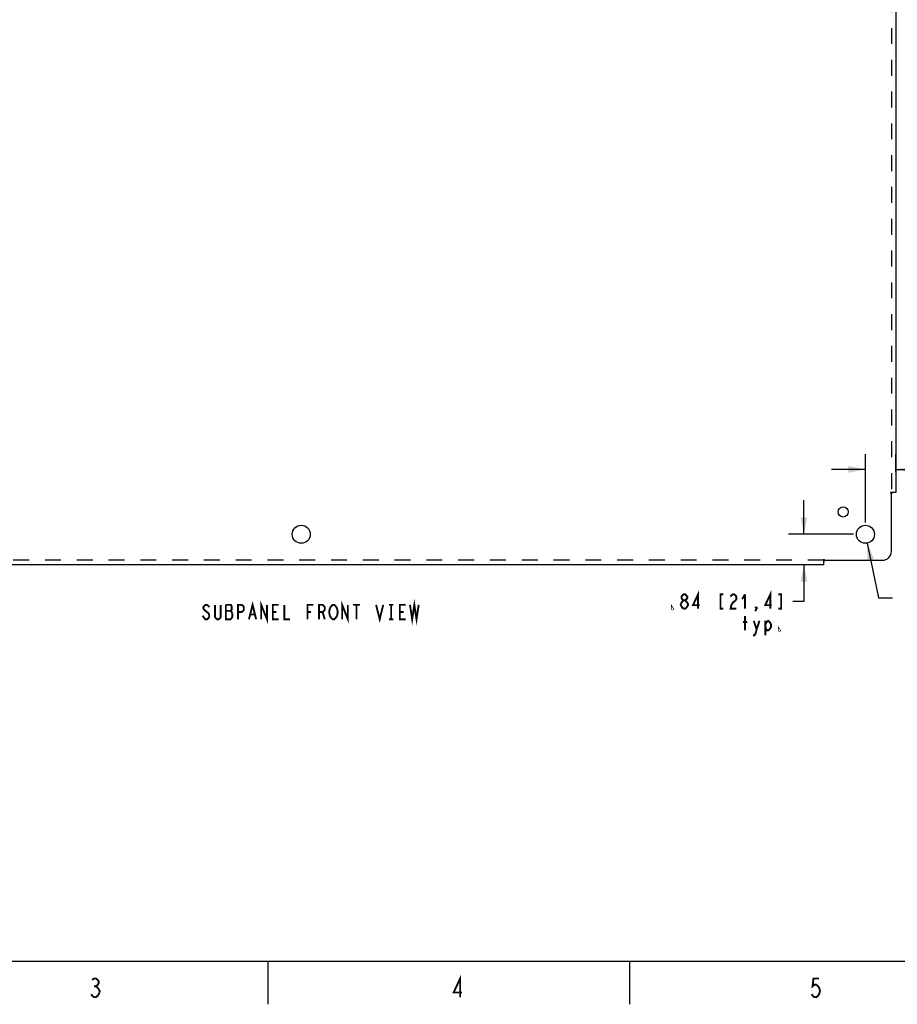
# Model space of a CAD drawing. Header units: inches. Extents: x -1.2 to 81.2, y -1.2 to 52.9.
# Tile 3 of 39: x 23.1 to 47.4, y -1.2 to 26.1. Entities that reach past the tile are written whole.
import ezdxf

# ---------------------------------------------------------------- set-up
doc = ezdxf.new("R2010")
doc.units = ezdxf.units.IN
doc.header["$LTSCALE"] = 4.4
doc.header["$MEASUREMENT"] = 0
doc.linetypes.add('HIDDEN', pattern=[0.2, 0.1, -0.1])
doc.layers.get('0').update_dxf_attribs({"linetype": 'CONTINUOUS'})
doc.layers.add('DEFAULT_2', color=8, linetype='HIDDEN')
doc.layers.add('TALLER_THAN_30', color=7, linetype='CONTINUOUS')
doc.styles.get("Standard").update_dxf_attribs({"font": 'txt', "width": 0.8})
doc.dimstyles.new('DIMSTYLE_1', dxfattribs={"dimtxt": 0.4, "dimasz": 0.470588, "dimexe": 0.18, "dimexo": 0.0625, "dimgap": 0.09, "dimtad": 0, "dimtih": 1, "dimtoh": 1, "dimzin": 4, "dimdsep": 46, "dimtxsty": 'Standard', "dimblk": '_FILLED', "dimblk1": '_FILLED', "dimblk2": '_FILLED', "dimcen": 0.09, "dimadec": 0, "dimazin": 0, "dimtfac": 1, "dimtofl": 0, "dimtmove": 0, "dimatfit": 3, "dimldrblk": '_FILLED', "dimfxl": 0, "dimtolj": 1, "dimtzin": 4, "dimarcsym": 0})
doc.dimstyles.new('DIMSTYLE_2', dxfattribs={"dimtxt": 0.4, "dimasz": 0.470588, "dimexe": 0.18, "dimexo": 0.0625, "dimgap": 0.09, "dimtad": 0, "dimtih": 1, "dimtoh": 1, "dimzin": 4, "dimdsep": 46, "dimtxsty": 'Standard', "dimblk": '_FILLED', "dimblk1": '_FILLED', "dimblk2": '_FILLED', "dimcen": 0.09, "dimadec": 0, "dimazin": 0, "dimtfac": 1, "dimtofl": 0, "dimtmove": 0, "dimatfit": 3, "dimldrblk": '_FILLED', "dimfxl": 0, "dimtolj": 1, "dimtzin": 4, "dimarcsym": 0})

# ---------------------------------------------------------------- blocks, each defined once
blk = doc.blocks.new('_FILLED')
at = {"color": 0, "linetype": 'ByBlock'}
blk.add_solid([(0, 0), (-1, 0.2), (-1, -0.2)], dxfattribs=at)
blk = doc.blocks.new('*D')
at = {"color": 2, "linetype": 'CONTINUOUS'}
for p, q in [((14.435, 39.988), (14.435, 43.662)), ((47.372, 39.988), (47.372, 43.662)), ((14.435, 43.238), (28.584, 43.238)), ((47.372, 43.238), (33.224, 43.238)), ((15.279, 41.394), (15.279, 42.868)), ((46.529, 41.394), (46.529, 42.868)), ((53.944, 42.113), (53.944, 42.942)), ((54.694, 42.113), (54.694, 42.942)), ((53.944, 42.519), (53.003, 42.519)), ((54.694, 42.519), (55.555, 42.519)), ((15.279, 42.444), (28.584, 42.444)), ((46.529, 42.444), (33.224, 42.444)), ((16.355, 41.908), (10.599, 41.908)), ((11.023, 41.908), (11.023, 27.498)), ((14.949, 41.065), (12.477, 41.065)), ((12.9, 41.065), (12.9, 26.093)), ((11.023, 10.971), (11.023, 26.098)), ((12.9, 11.815), (12.9, 24.693)), ((15.949, 12.564), (16.716, 14.48)), ((16.716, 14.48), (17.105, 14.48)), ((46.529, 12.144), (46.529, 14.035)), ((47.372, 13.55), (47.372, 14.035)), ((46.529, 13.611), (45.587, 13.611)), ((47.372, 13.611), (48.326, 13.611)), ((16.349, 11.981), (16.973, 12.606)), ((16.973, 12.606), (17.362, 12.606)), ((44.825, 11.815), (44.825, 12.756)), ((16.13, 12.2), (16.649, 11.682)), ((14.949, 11.815), (12.477, 11.815)), ((46.199, 11.815), (44.401, 11.815)), ((15.511, 11.582), (16.03, 11.063)), ((46.578, 11.57), (46.886, 10.055)), ((15.73, 11.363), (15.065, 10.697)), ((16.355, 10.971), (10.599, 10.971)), ((44.793, 10.971), (44.401, 10.971)), ((44.825, 10.971), (44.825, 9.954)), ((44.825, 9.954), (44.514, 9.954)), ((46.886, 10.055), (47.275, 10.055))]:
    blk.add_line(p, q, dxfattribs=at)
at = {"layer": 'TALLER_THAN_30', "color": 2, "linetype": 'CONTINUOUS'}
for p, q in [((15.608, 41.065), (17.013, 41.065)), ((16.59, 41.065), (16.59, 34.152)), ((16.59, 26.44), (16.59, 32.152)), ((15.608, 26.44), (17.013, 26.44))]:
    blk.add_line(p, q, dxfattribs=at)
at = {"color": 2, "linetype": 'CONTINUOUS', "xscale": 0.4705882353, "yscale": 0.4705882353, "zscale": 0.4705882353}
for p, rotation in [((14.435, 43.238), 180), ((15.279, 42.444), 180), ((54.694, 42.519), 180), ((11.023, 41.908), 90), ((12.9, 41.065), 90), ((47.372, 13.611), 180), ((15.949, 12.564), 248.1947399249), ((12.9, 11.815), 270), ((16.349, 11.981), 225), ((44.825, 11.815), 270), ((46.578, 11.57), 101.5002992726), ((11.023, 10.971), 270), ((15.73, 11.363), 45), ((44.825, 10.971), 90)]:
    blk.add_blockref('_FILLED', p, dxfattribs=dict(at, rotation=rotation))
for p in [(47.372, 43.238), (46.529, 42.444), (53.944, 42.519), (46.529, 13.611)]:
    blk.add_blockref('_FILLED', p, dxfattribs=at)
at = {"layer": 'TALLER_THAN_30', "color": 2, "linetype": 'CONTINUOUS', "xscale": 0.4705882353, "yscale": 0.4705882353, "zscale": 0.4705882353}
for p, rotation in [((16.59, 41.065), 90), ((16.59, 26.44), 270)]:
    blk.add_blockref('_FILLED', p, dxfattribs=dict(at, rotation=rotation))

msp = doc.modelspace()

# ---------------------------------------------------------------- linework, layer by layer
at = {"color": 3, "linetype": 'CONTINUOUS'}
for p, q in [((47.372, 39.908), (47.372, 12.971)), ((47.27, 12.961), (47.247, 12.944)), ((47.247, 11.346), (47.247, 12.944)), ((47.283, 12.971), (47.27, 12.961)), ((47.372, 12.971), (47.283, 12.971)), ((45.372, 10.971), (16.435, 10.971)), ((45.372, 10.971), (45.372, 11.06)), ((45.399, 11.096), (46.997, 11.096))]:
    msp.add_line(p, q, dxfattribs=at)
at = {"color": 7, "linetype": 'CONTINUOUS'}
for p, q in [((0, 0), (80, 0)), ((29.979, -0.02), (29.979, -1.194)), ((39.996, -0.019), (39.996, -1.193))]:
    msp.add_line(p, q, dxfattribs=at)
at = {"color": 3, "linetype": 'CONTINUOUS'}
msp.add_lwpolyline([(45.372, 11.06), (45.382, 11.073), (45.399, 11.096)], dxfattribs=at)
at = {"color": 2, "linetype": 'CONTINUOUS', "const_width": 0.0518}
for points in [[(41.494, 9.987), (41.454, 10.02), (41.434, 10.054), (41.434, 10.087), (41.454, 10.12), (41.494, 10.154), (41.534, 10.154), (41.574, 10.12), (41.594, 10.087), (41.594, 10.054), (41.574, 10.02), (41.534, 9.987)], [(41.894, 9.754), (41.894, 10.154), (41.754, 9.854), (41.934, 9.854)], [(42.594, 10.154), (42.514, 10.154), (42.514, 9.754), (42.594, 9.754)], [(42.794, 10.087), (42.814, 10.12), (42.854, 10.154), (42.894, 10.154), (42.934, 10.12), (42.954, 10.087), (42.954, 10.02), (42.934, 9.987)], [(43.194, 10.154), (43.114, 10.02)], [(43.194, 10.154), (43.194, 9.754)], [(43.894, 9.754), (43.894, 10.154), (43.754, 9.854), (43.934, 9.854)], [(44.114, 9.754), (44.194, 9.754), (44.194, 10.154), (44.114, 10.154)], [(28.357, 9.796), (28.337, 9.829), (28.297, 9.862), (28.257, 9.862), (28.217, 9.829), (28.197, 9.796), (28.197, 9.762), (28.217, 9.729)], [(28.677, 9.862), (28.677, 9.529), (28.657, 9.496), (28.617, 9.462), (28.577, 9.462), (28.537, 9.496), (28.517, 9.529), (28.517, 9.862)], [(28.997, 9.629), (28.957, 9.696), (28.977, 9.729), (28.977, 9.829), (28.957, 9.862), (28.817, 9.862)], [(28.817, 9.862), (28.817, 9.462), (28.957, 9.462)], [(29.157, 9.462), (29.157, 9.862), (29.257, 9.862), (29.297, 9.829), (29.317, 9.796), (29.317, 9.729), (29.297, 9.696), (29.257, 9.662), (29.157, 9.662)], [(29.457, 9.462), (29.557, 9.862), (29.657, 9.462)], [(29.797, 9.462), (29.797, 9.862), (29.957, 9.462), (29.957, 9.862)], [(30.277, 9.462), (30.117, 9.462), (30.117, 9.862), (30.277, 9.862)], [(30.437, 9.862), (30.437, 9.462), (30.597, 9.462)], [(31.077, 9.462), (31.077, 9.862), (31.237, 9.862)], [(31.397, 9.462), (31.397, 9.862), (31.497, 9.862), (31.537, 9.829), (31.557, 9.796), (31.557, 9.729), (31.537, 9.696), (31.497, 9.662), (31.397, 9.662)], [(31.697, 9.762), (31.737, 9.829), (31.777, 9.862), (31.817, 9.862), (31.857, 9.829)], [(31.857, 9.829), (31.897, 9.762), (31.917, 9.662), (31.897, 9.562)], [(32.037, 9.462), (32.037, 9.862), (32.197, 9.462), (32.197, 9.862)], [(32.337, 9.862), (32.537, 9.862)], [(32.437, 9.862), (32.437, 9.462)], [(32.977, 9.862), (33.077, 9.462), (33.177, 9.862)], [(33.337, 9.862), (33.457, 9.862)], [(33.397, 9.862), (33.397, 9.462)], [(33.797, 9.462), (33.637, 9.462), (33.637, 9.862), (33.797, 9.862)], [(33.917, 9.862), (33.977, 9.462), (34.037, 9.862), (34.097, 9.462), (34.157, 9.862)], [(41.194, 9.754), (41.174, 9.754), (41.174, 9.787), (41.194, 9.754)], [(41.414, 9.887), (41.454, 9.954), (41.494, 9.987), (41.534, 9.987), (41.574, 9.954)], [(41.414, 9.854), (41.414, 9.887)], [(41.494, 9.754), (41.454, 9.787), (41.414, 9.854)], [(41.574, 9.787), (41.534, 9.754), (41.494, 9.754)], [(41.574, 9.954), (41.614, 9.887), (41.614, 9.854), (41.574, 9.787)], [(42.934, 9.987), (42.854, 9.92), (42.814, 9.854), (42.794, 9.754), (42.954, 9.754)], [(43.514, 9.754), (43.494, 9.787), (43.514, 9.787), (43.514, 9.754), (43.474, 9.687)], [(28.217, 9.496), (28.177, 9.562)], [(28.217, 9.729), (28.337, 9.629), (28.357, 9.596), (28.357, 9.529), (28.337, 9.496), (28.297, 9.462), (28.257, 9.462), (28.217, 9.496)], [(28.817, 9.696), (28.957, 9.696)], [(28.957, 9.462), (28.997, 9.529), (28.997, 9.629)], [(29.497, 9.596), (29.617, 9.596)], [(30.117, 9.662), (30.217, 9.662)], [(31.077, 9.662), (31.177, 9.662)], [(31.497, 9.662), (31.557, 9.462)], [(31.737, 9.496), (31.697, 9.562), (31.677, 9.662), (31.697, 9.762)], [(31.897, 9.562), (31.857, 9.496), (31.817, 9.462), (31.777, 9.462), (31.737, 9.496)], [(33.637, 9.662), (33.737, 9.662)], [(43.194, 9.154), (43.194, 9.554)], [(33.337, 9.462), (33.457, 9.462)], [(43.134, 9.387), (43.254, 9.387)], [(43.434, 9.42), (43.514, 9.187), (43.494, 9.087), (43.454, 9.02), (43.414, 9.02)], [(43.514, 9.187), (43.594, 9.42)], [(43.754, 9.32), (43.794, 9.387), (43.834, 9.42), (43.874, 9.387), (43.914, 9.32), (43.914, 9.254), (43.874, 9.187), (43.834, 9.154), (43.794, 9.154), (43.754, 9.254)], [(43.754, 9.42), (43.754, 9.02)], [(44.154, 9.154), (44.134, 9.154), (44.134, 9.187), (44.154, 9.154)], [(25.117, -0.522), (25.168, -0.479), (25.22, -0.479), (25.272, -0.522), (25.298, -0.565), (25.298, -0.609), (25.272, -0.652), (25.22, -0.695), (25.272, -0.738)], [(35.306, -0.997), (35.306, -0.479), (35.125, -0.867), (35.358, -0.867)], [(45.245, -0.479), (45.089, -0.479), (45.064, -0.695), (45.115, -0.652), (45.167, -0.652), (45.219, -0.695), (45.245, -0.738), (45.271, -0.824), (45.245, -0.911), (45.219, -0.954), (45.167, -0.997), (45.115, -0.997), (45.064, -0.954), (45.038, -0.911)], [(25.168, -0.695), (25.22, -0.695)], [(25.272, -0.738), (25.324, -0.824), (25.324, -0.867)], [(25.324, -0.867), (25.272, -0.954), (25.22, -0.997), (25.168, -0.997), (25.117, -0.954), (25.091, -0.911)]]:
    msp.add_lwpolyline(points, dxfattribs=at)
at = {"color": 3, "linetype": 'CONTINUOUS'}
for centre, radius in [((45.91, 12.433), 0.141), ((30.904, 11.815), 0.25), ((46.529, 11.815), 0.25)]:
    msp.add_circle(centre, radius, dxfattribs=at)
msp.add_arc((46.997, 11.346), 0.25, 270, 360, dxfattribs=at)
at = {"layer": 'DEFAULT_2', "color": 8, "linetype": 'HIDDEN'}
for p, q in [((47.247, 39.908), (47.247, 12.971)), ((47.283, 12.971), (47.218, 12.971)), ((45.372, 11.096), (16.435, 11.096)), ((45.372, 11.06), (45.372, 11.126))]:
    msp.add_line(p, q, dxfattribs=at)
for points in [[(47.218, 12.971), (47.223, 12.964), (47.231, 12.957), (47.239, 12.951), (47.247, 12.944)], [(45.372, 11.126), (45.379, 11.12), (45.386, 11.112), (45.392, 11.104), (45.399, 11.096)]]:
    msp.add_lwpolyline(points, dxfattribs=at)

# ---------------------------------------------------------------- dimensions: what is measured, and where the dimension line sits
at = {"color": 2, "linetype": 'CONTINUOUS'}
for base, p1, p2, angle, middle in [((11.023, 41.908), (16.355, 10.971), (16.355, 41.908), 90, (9.903, 26.898)), ((15.279, 42.444), (46.529, 41.394), (15.279, 41.394), 180, (28.784, 42.244)), ((12.9, 11.815), (14.949, 41.065), (14.949, 11.815), 270, (12.1, 25.493))]:
    dim = msp.add_linear_dim(base=base, p1=p1, p2=p2, angle=angle, dimstyle='DIMSTYLE_1', dxfattribs=at)
    dim.commit()
    dim.dimension.update_dxf_attribs({"geometry": '*D', "text_midpoint": middle, "dimtype": 160})
dim = msp.add_linear_dim(base=(47.372, 43.238), p1=(14.435, 39.988), p2=(47.372, 39.988), dimstyle='DIMSTYLE_1', dxfattribs=at)
dim.commit()
dim.dimension.update_dxf_attribs({"geometry": '*D', "text_midpoint": (28.784, 43.038), "dimtype": 160})
for p1, p2, middle in [((15.949, 12.564), (15.845, 12.303), (17.305, 14.28)), ((46.578, 11.57), (46.479, 12.06), (47.475, 9.855))]:
    dim = msp.add_diameter_dim_2p(p1=p1, p2=p2, text='<>\\Ptyp.', dimstyle='DIMSTYLE_2', dxfattribs=at)
    dim.commit()
    dim.dimension.update_dxf_attribs({"geometry": '*D', "text_midpoint": middle, "dimtype": 163})
for base, p1, p2, angle, middle in [((15.7304, 11.3627), (16.6486, 11.6819), (16.0299, 11.0632), 225, (17.5616, 12.4057)), ((44.825, 11.815), (44.401, 10.971), (46.199, 11.815), 90, (41.034, 9.754)), ((46.529, 13.611), (47.372, 14.035), (46.529, 12.144), 180, (48.526, 13.411))]:
    dim = msp.add_linear_dim(base=base, p1=p1, p2=p2, angle=angle, text='<>\\Ptyp.', dimstyle='DIMSTYLE_1', dxfattribs=at)
    dim.commit()
    dim.dimension.update_dxf_attribs({"geometry": '*D', "text_midpoint": middle, "dimtype": 160})
dim = msp.add_linear_dim(base=(54.694, 42.519), p1=(53.944, 42.942), p2=(54.694, 42.942), text='<> I.D.\\Ptyp.', dimstyle='DIMSTYLE_1', dxfattribs=at)
dim.commit()
dim.dimension.update_dxf_attribs({"geometry": '*D', "text_midpoint": (55.755, 42.319), "dimtype": 160})
at = {"layer": 'TALLER_THAN_30', "color": 2, "linetype": 'CONTINUOUS'}
dim = msp.add_linear_dim(base=(16.589611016, 26.439522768), p1=(15.607980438, 41.064522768), p2=(15.607980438, 26.439522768), angle=270, text='<>\\Ptyp.', dimstyle='DIMSTYLE_1', dxfattribs=at)
dim.commit()
dim.dimension.update_dxf_attribs({"geometry": '*D', "text_midpoint": (15.469611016, 33.552022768), "dimtype": 160})

doc.saveas('drawing.dxf')
